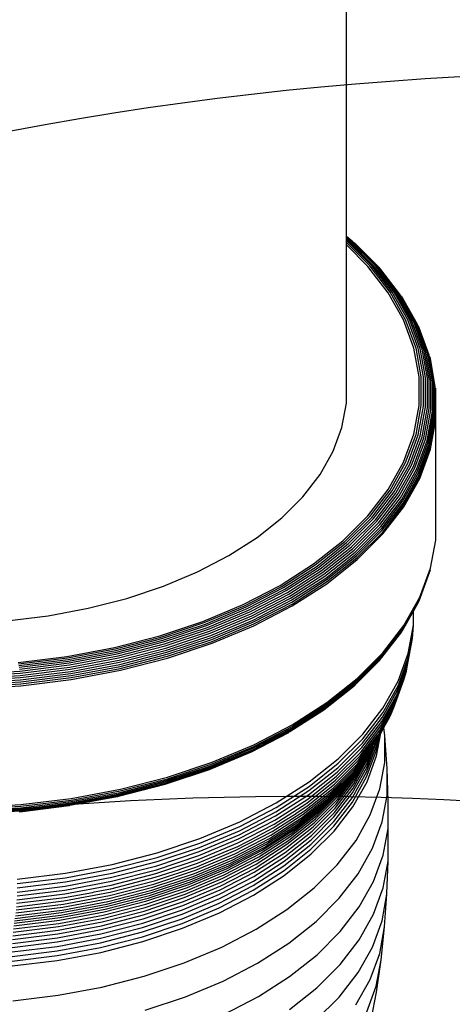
# Model space of a CAD drawing. Extents: x -15981 to -11679, y 2285 to 5601.
# Tile 22 of 103: x -14620 to -14615, y 3385 to 3396. Entities that reach past the tile are written whole.
import ezdxf

# ---------------------------------------------------------------- set-up
doc = ezdxf.new("R2010")
doc.units = 0
doc.header["$MEASUREMENT"] = 0
doc.layers.add('TANK', color=2, linetype='CONTINUOUS')
doc.layers.add('TANK-SLOPE', color=2, linetype='CONTINUOUS')

# ---------------------------------------------------------------- blocks, each defined once
blk = doc.blocks.new('A$C3406478A')
at = {"layer": 'TANK'}
for p, q in [((7.958, 15.327), (7.958, 20.143)), ((8.03, 15.27), (7.958, 15.327)), ((7.958, 15.322), (7.958, 15.327)), ((7.958, 15.314), (7.958, 15.322)), ((8.015, 15.277), (7.958, 15.322)), ((7.958, 15.301), (7.958, 15.314)), ((7.998, 15.282), (7.958, 15.314)), ((7.979, 15.284), (7.958, 15.301)), ((7.958, 15.285), (7.958, 15.301)), ((7.96, 15.283), (7.958, 15.285)), ((7.958, 15.261), (7.958, 15.285)), ((8.241, 15.002), (7.96, 15.283)), ((8.261, 15.002), (7.979, 15.284)), ((8.281, 14.999), (7.998, 15.282)), ((8.219, 15), (7.958, 15.261)), ((7.958, 15.234), (7.958, 15.261)), ((8.197, 14.995), (7.958, 15.234)), ((7.958, 13.466), (7.958, 15.234)), ((8.299, 14.993), (8.015, 15.277)), ((8.315, 14.985), (8.03, 15.27)), ((8.33, 14.974), (8.044, 15.26)), ((8.423, 14.701), (8.197, 14.995)), ((8.446, 14.705), (8.219, 15)), ((8.469, 14.706), (8.241, 15.002)), ((8.49, 14.705), (8.261, 15.002)), ((8.511, 14.7), (8.281, 14.999)), ((8.53, 14.693), (8.299, 14.993)), ((8.547, 14.684), (8.315, 14.985)), ((8.342, 14.961), (8.33, 14.974)), ((8.562, 14.672), (8.342, 14.961)), ((8.595, 14.396), (8.423, 14.701)), ((8.619, 14.398), (8.446, 14.705)), ((8.642, 14.398), (8.469, 14.706)), ((8.665, 14.395), (8.49, 14.705)), ((8.686, 14.39), (8.511, 14.7)), ((8.706, 14.381), (8.53, 14.693)), ((8.723, 14.371), (8.547, 14.684)), ((8.739, 14.358), (8.562, 14.672)), ((8.585, 14.643), (8.575, 14.658)), ((8.752, 14.344), (8.585, 14.643)), ((8.711, 14.082), (8.595, 14.396)), ((8.735, 14.083), (8.619, 14.398)), ((8.759, 14.081), (8.642, 14.398)), ((8.782, 14.077), (8.665, 14.395)), ((8.804, 14.07), (8.686, 14.39)), ((8.824, 14.061), (8.706, 14.381)), ((8.842, 14.049), (8.723, 14.371)), ((8.858, 14.036), (8.739, 14.358)), ((8.871, 14.02), (8.752, 14.344)), ((8.77, 14.31), (8.763, 14.327)), ((8.882, 14.003), (8.77, 14.31)), ((8.769, 13.763), (8.711, 14.082)), ((8.793, 13.762), (8.735, 14.083)), ((8.818, 13.759), (8.759, 14.081)), ((8.841, 13.753), (8.782, 14.077)), ((8.863, 13.745), (8.804, 14.07)), ((8.883, 13.734), (8.824, 14.061)), ((8.901, 13.722), (8.842, 14.049)), ((8.918, 13.707), (8.858, 14.036)), ((8.931, 13.691), (8.871, 14.02)), ((8.942, 13.673), (8.882, 14.003)), ((8.895, 13.966), (8.89, 13.985)), ((8.95, 13.655), (8.895, 13.966)), ((8.769, 13.442), (8.769, 13.763)), ((8.793, 13.44), (8.793, 13.762)), ((8.818, 13.435), (8.818, 13.759)), ((8.841, 13.428), (8.841, 13.753)), ((8.863, 13.418), (8.863, 13.745)), ((8.883, 13.407), (8.883, 13.734)), ((8.901, 13.393), (8.901, 13.722)), ((8.918, 13.377), (8.918, 13.707)), ((8.931, 13.36), (8.931, 13.691)), ((8.942, 13.342), (8.942, 13.673)), ((8.95, 13.323), (8.95, 13.655)), ((8.956, 13.615), (8.955, 13.635)), ((8.955, 13.303), (8.956, 13.615)), ((7.908, 13.196), (7.958, 13.466)), ((8.711, 13.122), (8.769, 13.442)), ((8.735, 13.119), (8.793, 13.44)), ((8.759, 13.113), (8.818, 13.435)), ((8.782, 13.104), (8.841, 13.428)), ((8.804, 13.093), (8.863, 13.418)), ((8.824, 13.08), (8.883, 13.407)), ((8.842, 13.066), (8.901, 13.393)), ((8.858, 13.049), (8.918, 13.377)), ((8.871, 13.031), (8.931, 13.36)), ((8.882, 13.012), (8.942, 13.342)), ((8.89, 12.993), (8.95, 13.323)), ((8.895, 12.972), (8.955, 13.303)), ((8.956, 13.283), (8.955, 13.303)), ((7.81, 12.93), (7.908, 13.196)), ((8.896, 12.952), (8.956, 13.283)), ((8.956, 12.06), (8.956, 13.283)), ((8.595, 12.808), (8.711, 13.122)), ((8.619, 12.803), (8.735, 13.119)), ((8.642, 12.796), (8.759, 13.113)), ((8.665, 12.786), (8.782, 13.104)), ((8.686, 12.774), (8.804, 13.093)), ((8.706, 12.76), (8.824, 13.08)), ((8.723, 12.744), (8.842, 13.066)), ((8.739, 12.726), (8.858, 13.049)), ((8.752, 12.708), (8.871, 13.031)), ((8.763, 12.688), (8.882, 13.012)), ((8.77, 12.668), (8.89, 12.993)), ((7.665, 12.671), (7.81, 12.93)), ((8.775, 12.647), (8.895, 12.972)), ((8.776, 12.627), (8.896, 12.952)), ((8.423, 12.503), (8.595, 12.808)), ((8.446, 12.497), (8.619, 12.803)), ((8.469, 12.488), (8.642, 12.796)), ((8.49, 12.476), (8.665, 12.786)), ((8.511, 12.463), (8.686, 12.774)), ((8.53, 12.448), (8.706, 12.76)), ((7.473, 12.423), (7.665, 12.671)), ((8.547, 12.431), (8.723, 12.744)), ((8.562, 12.412), (8.739, 12.726)), ((8.575, 12.393), (8.752, 12.708)), ((8.585, 12.373), (8.763, 12.688)), ((8.593, 12.352), (8.77, 12.668)), ((8.597, 12.331), (8.775, 12.647)), ((8.599, 12.311), (8.776, 12.627)), ((8.197, 12.21), (8.423, 12.503)), ((8.219, 12.202), (8.446, 12.497)), ((8.241, 12.192), (8.469, 12.488)), ((8.261, 12.179), (8.49, 12.476)), ((8.281, 12.165), (8.511, 12.463)), ((8.299, 12.148), (8.53, 12.448)), ((8.315, 12.13), (8.547, 12.431)), ((7.238, 12.187), (7.473, 12.423)), ((8.33, 12.111), (8.562, 12.412)), ((8.342, 12.091), (8.575, 12.393)), ((8.352, 12.07), (8.585, 12.373)), ((8.359, 12.049), (8.593, 12.352)), ((8.363, 12.028), (8.597, 12.331)), ((7.919, 11.932), (8.197, 12.21)), ((8.364, 12.007), (8.599, 12.311)), ((6.961, 11.967), (7.238, 12.187)), ((7.94, 11.923), (8.219, 12.202)), ((7.96, 11.911), (8.241, 12.192)), ((7.979, 11.897), (8.261, 12.179)), ((7.998, 11.882), (8.281, 12.165)), ((8.015, 11.864), (8.299, 12.148)), ((8.03, 11.845), (8.315, 12.13)), ((8.044, 11.825), (8.33, 12.111)), ((8.055, 11.804), (8.342, 12.091)), ((8.065, 11.783), (8.352, 12.07)), ((8.071, 11.761), (8.359, 12.049)), ((8.075, 11.74), (8.363, 12.028)), ((8.077, 11.72), (8.364, 12.007)), ((8.956, 11.956), (8.956, 12.06)), ((6.646, 11.765), (6.961, 11.967)), ((7.592, 11.672), (7.919, 11.932)), ((7.611, 11.662), (7.94, 11.923)), ((7.63, 11.649), (7.96, 11.911)), ((7.648, 11.634), (7.979, 11.897)), ((7.665, 11.617), (7.998, 11.882)), ((8.896, 11.626), (8.955, 11.936)), ((8.955, 11.936), (8.956, 11.956)), ((6.296, 11.583), (6.646, 11.765)), ((7.681, 11.599), (8.015, 11.864)), ((7.695, 11.579), (8.03, 11.845)), ((7.708, 11.558), (8.044, 11.825)), ((7.719, 11.536), (8.055, 11.804)), ((7.727, 11.514), (8.065, 11.783)), ((7.22, 11.433), (7.592, 11.672)), ((7.238, 11.422), (7.611, 11.662)), ((7.733, 11.493), (8.071, 11.761)), ((7.737, 11.471), (8.075, 11.74)), ((7.738, 11.451), (8.077, 11.72)), ((5.915, 11.423), (6.296, 11.583)), ((7.255, 11.408), (7.63, 11.649)), ((7.271, 11.392), (7.648, 11.634)), ((7.287, 11.375), (7.665, 11.617)), ((7.301, 11.355), (7.681, 11.599)), ((7.314, 11.334), (7.695, 11.579)), ((7.326, 11.313), (7.708, 11.558)), ((8.77, 11.262), (8.89, 11.586)), ((8.775, 11.281), (8.895, 11.606)), ((8.776, 11.3), (8.896, 11.626)), ((8.89, 11.586), (8.895, 11.606)), ((7.335, 11.291), (7.719, 11.536)), ((7.343, 11.268), (7.727, 11.514)), ((7.348, 11.246), (7.733, 11.493)), ((7.352, 11.224), (7.737, 11.471)), ((7.353, 11.204), (7.738, 11.451)), ((5.507, 11.287), (5.915, 11.423)), ((6.807, 11.219), (7.22, 11.433)), ((6.822, 11.206), (7.238, 11.422)), ((6.838, 11.192), (7.255, 11.408)), ((6.852, 11.175), (7.271, 11.392)), ((6.866, 11.156), (7.287, 11.375)), ((6.879, 11.136), (7.301, 11.355)), ((6.891, 11.114), (7.314, 11.334)), ((5.076, 11.177), (5.507, 11.287)), ((6.357, 11.03), (6.807, 11.219)), ((6.901, 11.092), (7.326, 11.313)), ((6.909, 11.069), (7.335, 11.291)), ((6.916, 11.046), (7.343, 11.268)), ((6.921, 11.024), (7.348, 11.246)), ((6.924, 11.002), (7.352, 11.224)), ((8.593, 10.946), (8.77, 11.262)), ((8.597, 10.965), (8.775, 11.281)), ((8.599, 10.984), (8.776, 11.3)), ((8.707, 11.144), (8.763, 11.244)), ((8.763, 11.244), (8.77, 11.262)), ((4.629, 11.093), (5.076, 11.177)), ((6.371, 11.017), (6.822, 11.206)), ((6.384, 11.001), (6.838, 11.192)), ((6.396, 10.983), (6.852, 11.175)), ((6.408, 10.964), (6.866, 11.156)), ((6.419, 10.943), (6.879, 11.136)), ((6.429, 10.921), (6.891, 11.114)), ((6.925, 10.981), (7.353, 11.204)), ((8.585, 10.929), (8.707, 11.144)), ((8.707, 10.988), (8.707, 11.144)), ((4.168, 11.036), (4.629, 11.093)), ((5.876, 10.869), (6.357, 11.03)), ((5.887, 10.855), (6.371, 11.017)), ((5.898, 10.839), (6.384, 11.001)), ((6.438, 10.898), (6.901, 11.092)), ((6.446, 10.875), (6.909, 11.069)), ((6.452, 10.851), (6.916, 11.046)), ((6.456, 10.829), (6.921, 11.024)), ((6.458, 10.807), (6.924, 11.002)), ((5.908, 10.821), (6.396, 10.983)), ((5.918, 10.801), (6.408, 10.964)), ((5.927, 10.779), (6.419, 10.943)), ((5.936, 10.756), (6.429, 10.921)), ((5.943, 10.733), (6.438, 10.898)), ((6.459, 10.786), (6.925, 10.981)), ((8.352, 10.626), (8.575, 10.913)), ((8.359, 10.643), (8.593, 10.946)), ((8.363, 10.661), (8.597, 10.965)), ((8.364, 10.681), (8.599, 10.984)), ((8.575, 10.913), (8.585, 10.929)), ((8.644, 10.573), (8.701, 10.888)), ((8.648, 10.622), (8.705, 10.938)), ((8.649, 10.673), (8.707, 10.988)), ((8.694, 10.838), (8.701, 10.888)), ((8.701, 10.888), (8.705, 10.938)), ((8.705, 10.938), (8.707, 10.988)), ((5.368, 10.739), (5.876, 10.869)), ((5.376, 10.724), (5.887, 10.855)), ((5.385, 10.707), (5.898, 10.839)), ((5.393, 10.688), (5.908, 10.821)), ((5.401, 10.668), (5.918, 10.801)), ((5.409, 10.646), (5.927, 10.779)), ((5.949, 10.709), (6.446, 10.875)), ((5.954, 10.686), (6.452, 10.851)), ((5.958, 10.663), (6.456, 10.829)), ((5.96, 10.641), (6.458, 10.807)), ((5.961, 10.62), (6.459, 10.786)), ((8.637, 10.523), (8.694, 10.838)), ((4.839, 10.64), (5.368, 10.739)), ((4.845, 10.625), (5.376, 10.724)), ((4.851, 10.607), (5.385, 10.707)), ((4.857, 10.588), (5.393, 10.688)), ((4.863, 10.567), (5.401, 10.668)), ((5.415, 10.622), (5.936, 10.756)), ((5.421, 10.599), (5.943, 10.733)), ((5.426, 10.575), (5.949, 10.709)), ((5.43, 10.551), (5.954, 10.686)), ((8.077, 10.393), (8.364, 10.681)), ((8.535, 10.362), (8.649, 10.673)), ((4.295, 10.573), (4.839, 10.64)), ((4.299, 10.557), (4.845, 10.625)), ((4.302, 10.54), (4.851, 10.607)), ((4.306, 10.52), (4.857, 10.588)), ((4.31, 10.499), (4.863, 10.567)), ((4.868, 10.544), (5.409, 10.646)), ((4.873, 10.521), (5.415, 10.622)), ((4.877, 10.497), (5.421, 10.599)), ((4.881, 10.472), (5.426, 10.575)), ((5.433, 10.528), (5.958, 10.663)), ((5.434, 10.505), (5.96, 10.641)), ((5.435, 10.485), (5.961, 10.62)), ((8.055, 10.324), (8.33, 10.598)), ((8.065, 10.339), (8.352, 10.626)), ((8.071, 10.355), (8.359, 10.643)), ((8.075, 10.373), (8.363, 10.661)), ((8.33, 10.598), (8.342, 10.611)), ((8.53, 10.263), (8.644, 10.573)), ((8.534, 10.312), (8.648, 10.622)), ((3.748, 10.442), (4.313, 10.476)), ((3.749, 10.418), (4.316, 10.452)), ((4.313, 10.476), (4.868, 10.544)), ((4.316, 10.452), (4.873, 10.521)), ((4.318, 10.428), (4.877, 10.497)), ((4.32, 10.404), (4.881, 10.472)), ((4.322, 10.379), (4.884, 10.448)), ((4.884, 10.448), (5.43, 10.551)), ((4.886, 10.425), (5.433, 10.528)), ((4.887, 10.403), (5.434, 10.505)), ((4.887, 10.382), (5.435, 10.485)), ((8.514, 10.165), (8.627, 10.474)), ((8.523, 10.214), (8.637, 10.523)), ((8.615, 10.426), (8.627, 10.474)), ((8.627, 10.474), (8.637, 10.523)), ((3.75, 10.394), (4.318, 10.428)), ((3.75, 10.369), (4.32, 10.404)), ((3.751, 10.345), (4.322, 10.379)), ((3.751, 10.321), (4.323, 10.356)), ((4.323, 10.356), (4.886, 10.425)), ((4.324, 10.334), (4.887, 10.403)), ((4.324, 10.313), (4.887, 10.382)), ((7.727, 10.071), (8.065, 10.339)), ((7.733, 10.087), (8.071, 10.355)), ((7.737, 10.105), (8.075, 10.373)), ((7.738, 10.124), (8.077, 10.393)), ((8.365, 10.061), (8.535, 10.362)), ((8.487, 10.071), (8.6, 10.379)), ((8.502, 10.118), (8.615, 10.426)), ((8.6, 10.379), (8.615, 10.426)), ((3.752, 10.299), (4.324, 10.334)), ((3.752, 10.278), (4.324, 10.313)), ((7.708, 10.045), (8.044, 10.312)), ((7.719, 10.056), (8.055, 10.324)), ((8.36, 9.961), (8.53, 10.263)), ((8.364, 10.011), (8.534, 10.312)), ((7.353, 9.877), (7.738, 10.124)), ((8.333, 9.818), (8.502, 10.118)), ((8.344, 9.865), (8.514, 10.165)), ((8.354, 9.913), (8.523, 10.214)), ((7.326, 9.8), (7.695, 10.036)), ((7.335, 9.811), (7.719, 10.056)), ((7.343, 9.824), (7.727, 10.071)), ((7.348, 9.84), (7.733, 10.087)), ((7.352, 9.858), (7.737, 10.105)), ((7.695, 10.036), (7.708, 10.045)), ((8.14, 9.721), (8.364, 10.011)), ((8.142, 9.771), (8.365, 10.061)), ((8.302, 9.728), (8.47, 10.026)), ((8.319, 9.772), (8.487, 10.071)), ((8.45, 9.981), (8.47, 10.026)), ((8.47, 10.026), (8.487, 10.071)), ((8.131, 9.623), (8.354, 9.913)), ((8.137, 9.672), (8.36, 9.961)), ((8.377, 9.847), (8.428, 9.938)), ((8.428, 9.938), (8.45, 9.981)), ((6.891, 9.571), (7.314, 9.791)), ((6.901, 9.579), (7.326, 9.8)), ((6.909, 9.589), (7.335, 9.811)), ((6.916, 9.602), (7.343, 9.824)), ((6.921, 9.618), (7.348, 9.84)), ((6.924, 9.635), (7.352, 9.858)), ((6.925, 9.654), (7.353, 9.877)), ((8.111, 9.53), (8.333, 9.818)), ((8.122, 9.576), (8.344, 9.865)), ((8.341, 9.783), (8.377, 9.847)), ((8.387, 9.754), (8.377, 9.847)), ((7.866, 9.446), (8.14, 9.721)), ((7.867, 9.496), (8.142, 9.771)), ((8.064, 9.399), (8.283, 9.684)), ((8.082, 9.442), (8.302, 9.728)), ((8.097, 9.485), (8.304, 9.752)), ((8.185, 9.398), (8.292, 9.686)), ((8.283, 9.684), (8.294, 9.699)), ((8.289, 9.635), (8.305, 9.718)), ((8.291, 9.583), (8.32, 9.746)), ((8.292, 9.686), (8.294, 9.699)), ((8.294, 9.699), (8.305, 9.718)), ((8.295, 9.53), (8.341, 9.783)), ((8.304, 9.752), (8.306, 9.755)), ((8.305, 9.718), (8.32, 9.746)), ((8.306, 9.755), (8.319, 9.772)), ((8.32, 9.746), (8.341, 9.783)), ((8.412, 9.388), (8.387, 9.754)), ((8.387, 9.457), (8.387, 9.754)), ((6.429, 9.377), (6.879, 9.566)), ((6.438, 9.385), (6.901, 9.579)), ((6.446, 9.395), (6.909, 9.589)), ((6.452, 9.407), (6.916, 9.602)), ((6.456, 9.423), (6.921, 9.618)), ((6.458, 9.44), (6.924, 9.635)), ((6.459, 9.459), (6.925, 9.654)), ((6.879, 9.566), (6.891, 9.571)), ((7.848, 9.303), (8.122, 9.576)), ((7.856, 9.349), (8.131, 9.623)), ((7.862, 9.397), (8.137, 9.672)), ((8.043, 9.359), (8.262, 9.642)), ((8.183, 9.346), (8.289, 9.635)), ((8.184, 9.294), (8.291, 9.583)), ((8.191, 9.449), (8.262, 9.642)), ((8.199, 9.499), (8.238, 9.602)), ((8.211, 9.548), (8.222, 9.577)), ((8.212, 9.563), (8.222, 9.577)), ((8.222, 9.577), (8.238, 9.602)), ((8.238, 9.602), (8.262, 9.642)), ((5.961, 9.293), (6.459, 9.459)), ((7.544, 9.239), (7.867, 9.496)), ((7.825, 9.213), (8.097, 9.485)), ((7.838, 9.257), (8.111, 9.53)), ((7.995, 9.282), (8.154, 9.486)), ((8.02, 9.319), (8.154, 9.486)), ((8.041, 9.217), (8.199, 9.499)), ((8.052, 9.266), (8.211, 9.548)), ((8.066, 9.313), (8.193, 9.538)), ((8.084, 9.359), (8.154, 9.486)), ((8.128, 9.445), (8.154, 9.486)), ((8.154, 9.486), (8.184, 9.525)), ((8.184, 9.525), (8.193, 9.538)), ((8.189, 9.241), (8.295, 9.53)), ((8.193, 9.538), (8.212, 9.563)), ((8.333, 9.16), (8.387, 9.457)), ((5.936, 9.213), (6.429, 9.377)), ((5.943, 9.22), (6.438, 9.385)), ((5.949, 9.229), (6.446, 9.395)), ((5.954, 9.242), (6.452, 9.407)), ((5.958, 9.257), (6.456, 9.423)), ((5.96, 9.274), (6.458, 9.44)), ((7.534, 9.093), (7.856, 9.349)), ((7.54, 9.141), (7.862, 9.397)), ((7.543, 9.189), (7.866, 9.446)), ((7.774, 9.09), (8.043, 9.359)), ((7.793, 9.129), (8.064, 9.399)), ((7.81, 9.17), (8.082, 9.442)), ((7.873, 9.085), (8.084, 9.359)), ((7.893, 9.128), (8.105, 9.403)), ((7.915, 9.17), (8.128, 9.445)), ((8.025, 9.065), (8.183, 9.346)), ((8.027, 9.117), (8.185, 9.398)), ((8.032, 9.167), (8.191, 9.449)), ((8.412, 9.088), (8.412, 9.388)), ((8.424, 9.02), (8.412, 9.388)), ((5.43, 9.107), (5.954, 9.242)), ((5.433, 9.122), (5.958, 9.257)), ((5.434, 9.139), (5.96, 9.274)), ((5.435, 9.158), (5.961, 9.293)), ((7.176, 9.004), (7.544, 9.239)), ((7.517, 9.002), (7.838, 9.257)), ((7.527, 9.047), (7.848, 9.303)), ((7.704, 8.981), (7.968, 9.246)), ((7.729, 9.016), (7.995, 9.282)), ((7.753, 9.052), (8.02, 9.319)), ((7.843, 8.994), (8.052, 9.266)), ((7.857, 9.041), (8.066, 9.313)), ((8.026, 9.013), (8.184, 9.294)), ((8.03, 8.96), (8.189, 9.241)), ((4.887, 9.055), (5.435, 9.158)), ((4.887, 9.036), (5.434, 9.139)), ((5.415, 9.079), (5.936, 9.213)), ((5.421, 9.085), (5.943, 9.22)), ((5.426, 9.095), (5.949, 9.229)), ((7.172, 8.905), (7.54, 9.141)), ((7.175, 8.954), (7.543, 9.189)), ((7.476, 8.877), (7.793, 9.129)), ((7.492, 8.917), (7.81, 9.17)), ((7.53, 8.979), (7.825, 9.213)), ((7.633, 8.868), (7.893, 9.128)), ((7.654, 8.908), (7.915, 9.17)), ((7.678, 8.946), (7.94, 9.209)), ((7.824, 8.897), (8.032, 9.167)), ((7.832, 8.946), (8.041, 9.217)), ((8.225, 8.869), (8.333, 9.16)), ((4.323, 8.95), (4.886, 9.019)), ((4.324, 8.986), (4.887, 9.055)), ((4.324, 8.967), (4.887, 9.036)), ((4.873, 8.977), (5.401, 9.076)), ((4.877, 8.983), (5.421, 9.085)), ((4.881, 8.992), (5.426, 9.095)), ((4.884, 9.004), (5.43, 9.107)), ((4.886, 9.019), (5.433, 9.122)), ((5.401, 9.076), (5.408, 9.077)), ((5.408, 9.077), (5.415, 9.079)), ((7.161, 8.812), (7.527, 9.047)), ((7.167, 8.858), (7.534, 9.093)), ((7.416, 8.767), (7.729, 9.016)), ((7.438, 8.802), (7.753, 9.052)), ((7.458, 8.838), (7.774, 9.09)), ((7.599, 8.783), (7.857, 9.041)), ((7.614, 8.826), (7.873, 9.085)), ((7.817, 8.795), (8.025, 9.065)), ((7.819, 8.847), (8.027, 9.117)), ((8.358, 8.791), (8.412, 9.088)), ((8.424, 8.72), (8.424, 9.02)), ((3.75, 8.889), (4.32, 8.924)), ((3.75, 8.88), (4.318, 8.915)), ((3.751, 8.915), (4.323, 8.95)), ((3.751, 8.901), (4.322, 8.935)), ((3.752, 8.951), (4.324, 8.986)), ((3.752, 8.932), (4.324, 8.967)), ((4.31, 8.907), (4.313, 8.906)), ((4.313, 8.906), (4.863, 8.975)), ((4.313, 8.906), (4.316, 8.909)), ((4.316, 8.909), (4.863, 8.975)), ((4.318, 8.915), (4.877, 8.983)), ((4.32, 8.924), (4.881, 8.992)), ((4.322, 8.935), (4.884, 9.004)), ((4.863, 8.975), (4.868, 8.974)), ((4.868, 8.974), (4.873, 8.977)), ((6.764, 8.693), (7.172, 8.905)), ((6.767, 8.742), (7.175, 8.954)), ((6.768, 8.791), (7.176, 9.004)), ((7.129, 8.684), (7.492, 8.917)), ((7.152, 8.768), (7.517, 9.002)), ((7.346, 8.664), (7.654, 8.908)), ((7.368, 8.7), (7.678, 8.946)), ((7.393, 8.734), (7.704, 8.981)), ((7.398, 8.89), (7.505, 8.959)), ((7.505, 8.959), (7.528, 8.975)), ((7.528, 8.975), (7.53, 8.979)), ((7.575, 8.69), (7.832, 8.946)), ((7.586, 8.737), (7.843, 8.994)), ((7.818, 8.743), (8.026, 9.013)), ((7.822, 8.69), (8.03, 8.96)), ((6.754, 8.601), (7.161, 8.812)), ((6.76, 8.646), (7.167, 8.858)), ((7.08, 8.572), (7.438, 8.802)), ((7.098, 8.608), (7.458, 8.838)), ((7.114, 8.645), (7.476, 8.877)), ((7.209, 8.769), (7.396, 8.887)), ((7.31, 8.584), (7.614, 8.826)), ((7.327, 8.625), (7.633, 8.868)), ((7.396, 8.887), (7.398, 8.89)), ((7.561, 8.54), (7.817, 8.795)), ((7.563, 8.591), (7.819, 8.847)), ((7.568, 8.641), (7.824, 8.897)), ((8.066, 8.586), (8.225, 8.869)), ((6.32, 8.507), (6.764, 8.693)), ((6.322, 8.555), (6.767, 8.742)), ((6.323, 8.605), (6.768, 8.791)), ((6.746, 8.557), (7.152, 8.768)), ((6.972, 8.637), (7.141, 8.725)), ((7.017, 8.475), (7.368, 8.7)), ((7.039, 8.507), (7.393, 8.734)), ((7.06, 8.539), (7.416, 8.767)), ((7.141, 8.725), (7.205, 8.765)), ((7.205, 8.765), (7.209, 8.769)), ((7.274, 8.45), (7.575, 8.69)), ((7.283, 8.497), (7.586, 8.737)), ((7.295, 8.542), (7.599, 8.783)), ((7.562, 8.487), (7.818, 8.743)), ((7.566, 8.434), (7.822, 8.69)), ((8.25, 8.498), (8.358, 8.791)), ((8.37, 8.422), (8.424, 8.72)), ((8.423, 8.352), (8.424, 8.72)), ((5.847, 8.446), (6.323, 8.605)), ((6.311, 8.415), (6.754, 8.601)), ((6.316, 8.46), (6.76, 8.646)), ((6.698, 8.4), (7.098, 8.608)), ((6.713, 8.436), (7.114, 8.645)), ((6.725, 8.475), (7.129, 8.684)), ((6.737, 8.515), (6.968, 8.634)), ((6.963, 8.362), (7.31, 8.584)), ((6.968, 8.634), (6.972, 8.637)), ((6.979, 8.402), (7.327, 8.625)), ((6.997, 8.44), (7.346, 8.664)), ((7.262, 8.352), (7.563, 8.591)), ((7.267, 8.402), (7.568, 8.641)), ((7.856, 8.313), (8.066, 8.586)), ((5.845, 8.348), (6.32, 8.507)), ((5.847, 8.396), (6.322, 8.555)), ((6.287, 8.29), (6.725, 8.475)), ((6.296, 8.33), (6.627, 8.468)), ((6.304, 8.372), (6.746, 8.557)), ((6.626, 8.271), (7.017, 8.475)), ((6.627, 8.468), (6.633, 8.472)), ((6.633, 8.472), (6.737, 8.515)), ((6.645, 8.303), (7.039, 8.507)), ((6.664, 8.333), (7.06, 8.539)), ((6.682, 8.365), (7.08, 8.572)), ((6.939, 8.276), (7.283, 8.497)), ((6.95, 8.32), (7.295, 8.542)), ((7.261, 8.301), (7.561, 8.54)), ((7.262, 8.248), (7.562, 8.487)), ((8.089, 8.213), (8.25, 8.498)), ((5.345, 8.317), (5.847, 8.446)), ((5.345, 8.267), (5.847, 8.396)), ((5.832, 8.214), (6.304, 8.372)), ((5.837, 8.257), (6.311, 8.415)), ((5.842, 8.302), (6.316, 8.46)), ((6.249, 8.184), (6.682, 8.365)), ((6.263, 8.217), (6.698, 8.4)), ((6.275, 8.253), (6.713, 8.436)), ((6.578, 8.162), (6.963, 8.362)), ((6.592, 8.201), (6.979, 8.402)), ((6.608, 8.237), (6.997, 8.44)), ((6.924, 8.182), (7.267, 8.402)), ((6.93, 8.23), (7.274, 8.45)), ((7.265, 8.195), (7.566, 8.434)), ((8.262, 8.128), (8.37, 8.422)), ((4.822, 8.169), (5.345, 8.267)), ((4.823, 8.219), (5.345, 8.317)), ((5.337, 8.129), (5.837, 8.257)), ((5.341, 8.173), (5.842, 8.302)), ((5.343, 8.219), (5.845, 8.348)), ((5.807, 8.097), (6.275, 8.253)), ((5.817, 8.134), (6.287, 8.29)), ((5.825, 8.173), (6.094, 8.261)), ((6.094, 8.261), (6.11, 8.268)), ((6.11, 8.268), (6.296, 8.33)), ((6.2, 8.093), (6.626, 8.271)), ((6.217, 8.123), (6.645, 8.303)), ((6.234, 8.152), (6.664, 8.333)), ((6.557, 8.077), (6.939, 8.276)), ((6.566, 8.121), (6.95, 8.32)), ((6.919, 8.081), (7.261, 8.301)), ((6.919, 8.029), (7.262, 8.248)), ((6.92, 8.132), (7.262, 8.352)), ((7.598, 8.055), (7.856, 8.313)), ((8.369, 8.054), (8.423, 8.352)), ((8.41, 7.992), (8.423, 8.352)), ((4.285, 8.153), (4.823, 8.219)), ((4.285, 8.103), (4.822, 8.169)), ((4.819, 8.075), (5.341, 8.173)), ((4.821, 8.122), (5.343, 8.219)), ((5.328, 8.045), (5.825, 8.173)), ((5.333, 8.086), (5.832, 8.214)), ((5.773, 7.999), (6.234, 8.152)), ((5.785, 8.029), (6.249, 8.184)), ((5.797, 8.062), (6.263, 8.217)), ((6.159, 7.986), (6.578, 8.162)), ((6.171, 8.024), (6.592, 8.201)), ((6.185, 8.06), (6.608, 8.237)), ((6.543, 7.984), (6.924, 8.182)), ((6.549, 8.032), (6.93, 8.23)), ((6.923, 7.975), (7.265, 8.195)), ((7.879, 7.939), (8.089, 8.213)), ((4.282, 7.965), (4.817, 8.031)), ((4.283, 8.009), (4.819, 8.075)), ((4.284, 8.056), (4.821, 8.122)), ((4.814, 7.988), (5.333, 8.086)), ((4.817, 8.031), (5.337, 8.129)), ((5.143, 8.011), (5.328, 8.045)), ((5.296, 7.903), (5.785, 8.029)), ((5.306, 7.936), (5.797, 8.062)), ((5.314, 7.97), (5.807, 8.097)), ((5.321, 8.006), (5.817, 8.134)), ((5.732, 7.909), (6.185, 8.06)), ((5.745, 7.941), (6.2, 8.093)), ((5.759, 7.971), (6.217, 8.123)), ((6.134, 7.858), (6.549, 8.032)), ((6.14, 7.903), (6.557, 8.077)), ((6.149, 7.946), (6.566, 8.121)), ((6.539, 7.884), (6.919, 8.081)), ((6.539, 7.831), (6.919, 8.029)), ((6.54, 7.935), (6.92, 8.132)), ((7.295, 7.814), (7.598, 8.055)), ((8.101, 7.843), (8.262, 8.128)), ((8.261, 7.76), (8.369, 8.054)), ((4.277, 7.883), (4.81, 7.948)), ((4.28, 7.923), (4.814, 7.988)), ((4.794, 7.84), (5.306, 7.936)), ((4.8, 7.874), (5.314, 7.97)), ((4.805, 7.91), (5.321, 8.006)), ((4.81, 7.948), (5.123, 8.005)), ((5.123, 8.005), (5.143, 8.011)), ((5.264, 7.818), (5.745, 7.941)), ((5.276, 7.846), (5.759, 7.971)), ((5.286, 7.874), (5.773, 7.999)), ((5.702, 7.797), (6.149, 7.946)), ((5.711, 7.837), (6.159, 7.986)), ((5.721, 7.874), (6.171, 8.024)), ((6.126, 7.761), (6.54, 7.935)), ((6.129, 7.81), (6.543, 7.984)), ((6.542, 7.777), (6.923, 7.975)), ((7.619, 7.68), (7.879, 7.939)), ((8.356, 7.687), (8.41, 7.985)), ((8.384, 7.619), (8.41, 7.985)), ((8.41, 7.985), (8.41, 7.992)), ((4.264, 7.744), (4.787, 7.808)), ((4.268, 7.775), (4.794, 7.84)), ((4.271, 7.809), (4.8, 7.874)), ((4.275, 7.845), (4.805, 7.91)), ((4.764, 7.724), (5.264, 7.818)), ((4.772, 7.752), (5.276, 7.846)), ((4.78, 7.779), (5.286, 7.874)), ((4.787, 7.808), (5.296, 7.903)), ((5.237, 7.715), (5.711, 7.837)), ((5.245, 7.752), (5.721, 7.874)), ((5.254, 7.786), (5.732, 7.909)), ((5.685, 7.662), (6.129, 7.81)), ((5.689, 7.709), (6.134, 7.858)), ((5.695, 7.754), (6.14, 7.903)), ((6.125, 7.71), (6.539, 7.884)), ((6.125, 7.658), (6.539, 7.831)), ((6.95, 7.593), (7.295, 7.814)), ((7.89, 7.568), (8.101, 7.843)), ((4.25, 7.661), (4.764, 7.724)), ((4.255, 7.688), (4.772, 7.752)), ((4.259, 7.715), (4.78, 7.779)), ((4.745, 7.623), (5.237, 7.715)), ((4.75, 7.659), (5.245, 7.752)), ((4.757, 7.693), (5.254, 7.786)), ((5.221, 7.589), (5.689, 7.709)), ((5.225, 7.633), (5.695, 7.754)), ((5.231, 7.675), (5.702, 7.797)), ((5.682, 7.563), (6.125, 7.71)), ((5.683, 7.614), (6.126, 7.761)), ((6.128, 7.604), (6.542, 7.777)), ((8.1, 7.475), (8.261, 7.76)), ((4.238, 7.56), (4.745, 7.623)), ((4.241, 7.597), (4.75, 7.659)), ((4.245, 7.63), (4.757, 7.693)), ((4.733, 7.497), (5.221, 7.589)), ((4.736, 7.542), (5.225, 7.633)), ((4.74, 7.583), (5.231, 7.675)), ((5.215, 7.493), (5.683, 7.614)), ((5.217, 7.542), (5.685, 7.662)), ((5.682, 7.51), (6.125, 7.658)), ((5.685, 7.456), (6.128, 7.604)), ((6.566, 7.394), (6.95, 7.593)), ((7.314, 7.438), (7.619, 7.68)), ((8.248, 7.395), (8.356, 7.687)), ((8.33, 7.322), (8.384, 7.619)), ((8.345, 7.253), (8.384, 7.619)), ((4.231, 7.436), (4.733, 7.497)), ((4.233, 7.48), (4.736, 7.542)), ((4.235, 7.521), (4.74, 7.583)), ((4.729, 7.402), (5.215, 7.493)), ((4.73, 7.451), (5.217, 7.542)), ((5.215, 7.443), (5.682, 7.563)), ((5.215, 7.39), (5.682, 7.51)), ((7.63, 7.308), (7.89, 7.568)), ((4.228, 7.341), (4.729, 7.402)), ((4.229, 7.389), (4.73, 7.451)), ((4.728, 7.351), (5.215, 7.443)), ((4.729, 7.299), (5.215, 7.39)), ((5.217, 7.335), (5.685, 7.456)), ((6.149, 7.219), (6.566, 7.394)), ((6.967, 7.215), (7.314, 7.438)), ((7.889, 7.201), (8.1, 7.475)), ((8.088, 7.11), (8.248, 7.395)), ((4.228, 7.29), (4.728, 7.351)), ((4.228, 7.237), (4.729, 7.299)), ((4.73, 7.244), (5.217, 7.335)), ((7.324, 7.066), (7.63, 7.308)), ((8.223, 7.031), (8.33, 7.322)), ((4.229, 7.183), (4.73, 7.244)), ((5.702, 7.07), (6.149, 7.219)), ((6.582, 7.015), (6.967, 7.215)), ((7.629, 6.941), (7.889, 7.201)), ((8.291, 6.959), (8.345, 7.253)), ((8.293, 6.889), (8.345, 7.253)), ((5.23, 6.948), (5.702, 7.07)), ((6.976, 6.843), (7.324, 7.066)), ((7.877, 6.836), (8.088, 7.11)), ((4.74, 6.856), (5.23, 6.948)), ((6.162, 6.839), (6.582, 7.015)), ((7.324, 6.698), (7.629, 6.941)), ((8.063, 6.748), (8.223, 7.031)), ((8.185, 6.671), (8.291, 6.959)), ((4.235, 6.794), (4.74, 6.856)), ((5.713, 6.689), (6.162, 6.839)), ((6.59, 6.642), (6.976, 6.843)), ((7.618, 6.577), (7.877, 6.836)), ((8.24, 6.599), (8.293, 6.889))]:
    blk.add_line(p, q, dxfattribs=at)

msp = doc.modelspace()

# ---------------------------------------------------------------- linework, layer by layer
at = {"layer": 'TANK', "elevation": 0}
for points in [[(-14493.472, 3240.429, 0.03226), (-14492.912, 3250.87, 0.071312), (-14498.495, 3287.005, 0.019282), (-14503.466, 3301.318, 0.038312), (-14516.53, 3328.406, 0.044515), (-14536.633, 3356.954, 0.013151), (-14543.525, 3364.657, 0.071312), (-14572.136, 3387.424, 0.106395), (-14604.562, 3398.09, 0.149431), (-14625.925, 3393.962), (-14633.098, 3389.746), (-14634.709, 3382.633)], [(-14633.098, 3389.746, -0.16913), (-14609.263, 3395.31, -0.106395), (-14576.836, 3384.644, -0.071312), (-14548.226, 3361.877, -0.016688), (-14539.587, 3352.011, -0.040957), (-14521.231, 3325.626, -0.038238), (-14508.188, 3298.592, -0.019356), (-14503.196, 3284.224, -0.071312), (-14497.613, 3248.09, -0.032043), (-14498.165, 3237.718, -0.032043)], [(-14508.306, 3231.861, 0.049983), (-14506.938, 3247.195, 0.071312), (-14512.251, 3281.581, 0.017305), (-14516.448, 3293.823, 0.040291), (-14529.413, 3320.979, 0.057637), (-14555.115, 3355.419, 0.071312), (-14582.34, 3377.085, 0.106395), (-14613.198, 3387.235, 0.159299), (-14634.709, 3382.633), (-14640.136, 3379.5)]]:
    msp.add_lwpolyline(points, format="xyb", dxfattribs=at)

# ---------------------------------------------------------------- block references
at = {"layer": 'TANK-SLOPE'}
msp.add_blockref('A$C3406478A', (-14624.347, 3378.355, 0), dxfattribs=at)

doc.saveas('drawing.dxf')
